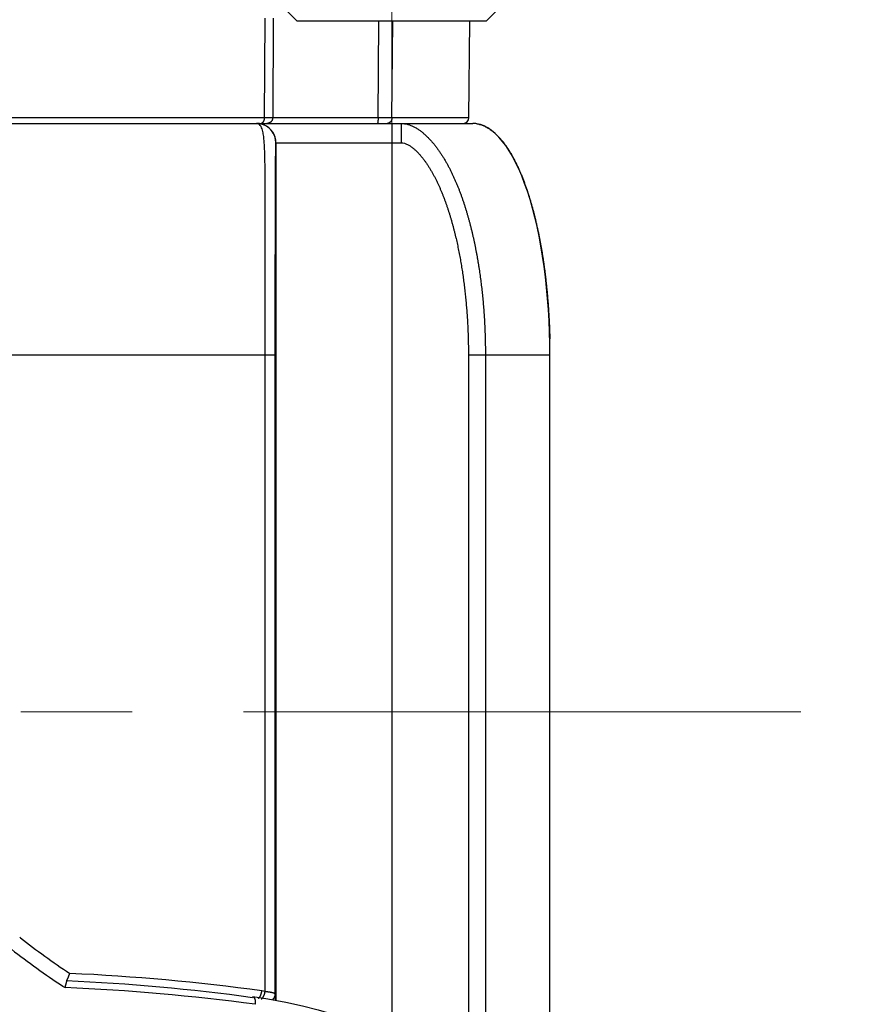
# Model space of a CAD drawing. Header units: millimetres. Extents: x 0 to 1071, y 0 to 742.
# Tile 97 of 130: x 342 to 364, y 373 to 399. Entities that reach past the tile are written whole.
import ezdxf

# ---------------------------------------------------------------- set-up
doc = ezdxf.new("R2010")
doc.units = ezdxf.units.MM
doc.header["$LTSCALE"] = 0.454724
doc.linetypes.add('CENTER', pattern=[50.8, 31.75, -6.35, 6.35, -6.35])
for name, color, linetype in [('NoLayerName_001', 7, 'Continuous'), ('NoLayerName_005', 7, 'Continuous'), ('NoLayerName_007', 7, 'Continuous')]:
    doc.layers.add(name, color=color, linetype=linetype)
doc.styles.get("Standard").update_dxf_attribs({"font": 'txt', "bigfont": 'extfont2'})
doc.dimstyles.get("Standard").update_dxf_attribs({"dimtxt": 2.5, "dimasz": 2.5, "dimexe": 1, "dimexo": 1, "dimtad": 1, "dimdec": 3, "dimzin": 0, "dimdsep": 46, "dimtxsty": 'Standard', "dimcen": 2.5, "dimadec": 3, "dimazin": 0, "dimtfac": 0.75, "dimtdec": 3, "dimtmove": 0, "dimatfit": 3, "dimfxl": 1, "dimarcsym": 0})

# ---------------------------------------------------------------- blocks, each defined once
blk = doc.blocks.new('_OPEN30')
at = {"color": 0, "linetype": 'ByBlock', "lineweight": -2}
for p, q in [((-1, 0.267949), (0, 0)), ((0, 0), (-1, -0.267949)), ((0, 0), (-1, 0))]:
    blk.add_line(p, q, dxfattribs=at)
blk = doc.blocks.new('*D139')
at = {"layer": 'Defpoints', "color": 0}
for p in [(300, 427.831), (425, 422.9), (300, 318.75)]:
    blk.add_point(p, dxfattribs=at)
at = {"layer": 'NoLayerName_001', "color": 0, "linetype": 'Continuous', "lineweight": 13}
for p, q in [((300, 425.331), (300, 316.25)), ((425, 420.4), (425, 316.25)), ((421.25, 318.75), (303.75, 318.75))]:
    blk.add_line(p, q, dxfattribs=at)
at = {"layer": 'NoLayerName_001', "color": 0, "lineweight": 13, "xscale": 3.75, "yscale": 3.75, "zscale": 3.75, "rotation": 180}
blk.add_blockref('_OPEN30', (300, 318.75), dxfattribs=at)
at = {"layer": 'NoLayerName_001', "color": 0, "lineweight": 13, "xscale": 3.75, "yscale": 3.75, "zscale": 3.75}
blk.add_blockref('_OPEN30', (425, 318.75), dxfattribs=at)
at = {"layer": 'NoLayerName_001', "color": 0, "lineweight": 13, "insert": (362.5, 325.717), "char_height": 8.75, "attachment_point": 5}
blk.add_mtext('\\W0.8000;125', dxfattribs=at)
blk = doc.blocks.new('*D140')
at = {"layer": 'Defpoints', "color": 0}
for p in [(425, 422.9), (356, 369.279), (356, 337.5)]:
    blk.add_point(p, dxfattribs=at)
at = {"layer": 'NoLayerName_001', "color": 0, "linetype": 'Continuous', "lineweight": 13}
for p, q in [((425, 420.4), (425, 335)), ((356, 366.779), (356, 335)), ((421.25, 337.5), (359.75, 337.5))]:
    blk.add_line(p, q, dxfattribs=at)
at = {"layer": 'NoLayerName_001', "color": 0, "lineweight": 13, "xscale": 3.75, "yscale": 3.75, "zscale": 3.75, "rotation": 180}
blk.add_blockref('_OPEN30', (356, 337.5), dxfattribs=at)
at = {"layer": 'NoLayerName_001', "color": 0, "lineweight": 13, "xscale": 3.75, "yscale": 3.75, "zscale": 3.75}
blk.add_blockref('_OPEN30', (425, 337.5), dxfattribs=at)
at = {"layer": 'NoLayerName_001', "color": 0, "lineweight": 13, "insert": (390.5, 344.467), "char_height": 8.75, "attachment_point": 5}
blk.add_mtext('\\W0.8000;69', dxfattribs=at)

msp = doc.modelspace()

# ---------------------------------------------------------------- linework, layer by layer
at = {"layer": 'NoLayerName_001', "color": 4, "linetype": 'CENTER', "lineweight": 13}
for p, q in [((351.9, 408.499999), (351.9, 393.499999)), ((362.5, 380.6), (296.126207, 380.6))]:
    msp.add_line(p, q, dxfattribs=at)
at = {"layer": 'NoLayerName_001', "color": 60, "linetype": 'Continuous', "lineweight": 25}
for p, q in [((348.608479, 398.577286), (348.597114, 395.998691)), ((348.8284, 398.579031), (348.816706, 395.999215)), ((351.546369, 395.999215), (351.562802, 398.500001)), ((351.905606, 395.998691), (351.924492, 398.500001)), ((353.90136, 395.998691), (353.923189, 398.500001)), ((348.597114, 395.998691), (335.403011, 395.998691)), ((351.546369, 395.999215), (348.816706, 395.999215)), ((351.905603, 395.998691), (351.546368, 395.999215)), ((353.90136, 395.998691), (351.905606, 395.998691)), ((330.695455, 395.85), (354.000062, 395.85)), ((351.900062, 395.85), (351.900062, 372.11199)), ((352.150925, 395.35), (352.150925, 395.85)), ((348.897708, 395.35), (352.150925, 395.35)), ((348.900177, 395.35), (348.900177, 373.126047)), ((336.843395, 389.85), (348.882492, 389.85)), ((348.618898, 373.35859), (348.618898, 389.85)), ((348.882492, 373.288806), (348.882492, 389.85)), ((353.88661, 389.85), (356.000062, 389.85)), ((353.88661, 389.85), (353.88661, 370.658573)), ((354.326852, 389.85), (354.326852, 369.27566)), ((342.26185, 374.764061), (342.283991, 374.74665))]:
    msp.add_line(p, q, dxfattribs=at)
at = {"layer": 'NoLayerName_001', "color": 4, "linetype": 'Continuous', "lineweight": 25}
for p, q in [((349.449432, 398.500001), (349.149432, 398.800001)), ((354.349432, 398.500001), (354.649432, 398.800001)), ((354.349432, 398.500001), (349.449432, 398.500001))]:
    msp.add_line(p, q, dxfattribs=at)
at = {"layer": 'NoLayerName_001', "color": 60, "linetype": 'Continuous', "lineweight": 25}
msp.add_lwpolyline([(348.299395, 373.221702), (348.692638, 373.163105), (349.154718, 373.080596), (349.588264, 372.987632), (349.995663, 372.884623), (350.378563, 372.771731), (350.738472, 372.649506), (351.077172, 372.517975), (351.395655, 372.377285), (351.696445, 372.227163), (351.977741, 372.068052), (352.239344, 371.900327), (352.479693, 371.724593), (352.696486, 371.540829), (352.823916, 371.415673)], dxfattribs=at)
for centre, radius, start, end in [((353.751366, 396), 0.15, 269.9957863, 359.4999623), ((348.397297, 395.349194), 0.500806, 78.7201421, 89.950798), ((348.397701, 395.744453), 0.105547, 82.5983494, 89.9855788), ((348.399766, 395.349194), 0.500806, 78.7201319, 89.9507978), ((348.397816, 395.350043), 0.499883, 359.9950273, 78.7594022), ((348.399682, 395.347148), 0.502829, 67.5710215, 78.7563755), ((348.400049, 395.349936), 0.500118, 0.0073639, 67.488078), ((353.999572, 395.179928), 0.670073, 80.6890508, 89.9580363), ((338.165128, 389.849825), 17.834934, 0.000561, 1.3472802), ((354.949446, 390.876823), 20.508443, 231.8609013, 236.2569914), ((355.145576, 391.246539), 21.29899, 232.0595586, 236.4563598), ((341.74237, 374.420442), 1.910947, 340.4388301, 341.7904108), ((341.141746, 319.687033), 54.190132, 82.1583544, 87.4447973), ((341.140303, 320.981839), 52.701785, 82.1951818, 87.4577505), ((355.304596, 391.476533), 21.578552, 236.4418919, 236.6322862), ((341.174924, 319.300547), 54.201676, 82.379736, 87.6089751), ((346.171491, 356.361417), 17.172469, 81.8063523, 82.0883456), ((323.74441, 372.490123), 25.150767, 1.4544127, 1.819778)]:
    msp.add_arc(centre, radius, start, end, dxfattribs=at)
for points, knots in [([(348.597114, 395.998691), (348.597089, 395.996932), (348.597063, 395.993414), (348.596874, 395.988138), (348.596594, 395.982865), (348.596206, 395.977597), (348.595712, 395.972335), (348.595111, 395.967083), (348.594401, 395.961843), (348.593581, 395.956617), (348.592649, 395.951407), (348.591605, 395.946216), (348.590447, 395.941045), (348.589174, 395.9359), (348.58778, 395.930785), (348.586258, 395.925707), (348.584605, 395.920673), (348.582813, 395.915691), (348.580877, 395.910767), (348.578792, 395.905908), (348.576552, 395.90112), (348.574151, 395.896412), (348.571584, 395.89179), (348.568847, 395.887267), (348.565931, 395.882859), (348.562829, 395.878585), (348.559536, 395.874462), (348.55604, 395.870511), (348.552309, 395.86677), (348.548313, 395.863276), (348.544028, 395.860077), (348.539463, 395.857218), (348.534657, 395.854747), (348.529657, 395.852715), (348.52451, 395.851207), (348.51927, 395.850177), (348.515728, 395.85011), (348.51397, 395.85)], [0, 0, 0, 0, 0.0052763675, 0.0105549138, 0.0158354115, 0.0211177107, 0.0264017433, 0.0316875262, 0.0369751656, 0.0422648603, 0.0475569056, 0.0528516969, 0.0581497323, 0.063450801, 0.0687527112, 0.0740533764, 0.0793512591, 0.0846454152, 0.08993554, 0.0952220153, 0.1005059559, 0.1057892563, 0.1110745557, 0.1163616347, 0.121646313, 0.1269258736, 0.1321997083, 0.1374698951, 0.1427443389, 0.1480393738, 0.1533801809, 0.1587708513, 0.1641785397, 0.1695733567, 0.1749343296, 0.180252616, 0.1855351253, 0.1855351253, 0.1855351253, 0.1855351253]), ([(348.816702, 395.999215), (348.813043, 395.999158), (348.805724, 395.999031), (348.794745, 395.998929), (348.783766, 395.998865), (348.717888, 395.998734), (348.65567, 395.998742), (348.597112, 395.998691)], [0, 0, 0, 0, 0.0109793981, 0.0219587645, 0.0329383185, 0.0439181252, 0.2195921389, 0.2195921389, 0.2195921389, 0.2195921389]), ([(348.816706, 395.999215), (348.816625, 395.996628), (348.816561, 395.991445), (348.815872, 395.98369), (348.814835, 395.975962), (348.813388, 395.968287), (348.811552, 395.96069), (348.809327, 395.953193), (348.806719, 395.945823), (348.803728, 395.938601), (348.800364, 395.931551), (348.796639, 395.924688), (348.792565, 395.918031), (348.788153, 395.911595), (348.783415, 395.905397), (348.778363, 395.899455), (348.773007, 395.893784), (348.767362, 395.888403), (348.761441, 395.883324), (348.755264, 395.878559), (348.748845, 395.874121), (348.742201, 395.870023), (348.73535, 395.866277), (348.728308, 395.862895), (348.721091, 395.859892), (348.713721, 395.857277), (348.706224, 395.855051), (348.698623, 395.853221), (348.690944, 395.851786), (348.683212, 395.850769), (348.675454, 395.850107), (348.67027, 395.850069), (348.667683, 395.85)], [0, 0, 0, 0, 0.0077623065, 0.015543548, 0.0233399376, 0.0311473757, 0.0389616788, 0.0467788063, 0.0545950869, 0.0624075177, 0.0702154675, 0.0780199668, 0.0858217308, 0.0936212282, 0.1014188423, 0.1092150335, 0.117010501, 0.1248062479, 0.13260303, 0.1404012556, 0.1482012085, 0.1560032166, 0.1638078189, 0.1716159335, 0.1794289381, 0.1872464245, 0.1950651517, 0.202881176, 0.210690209, 0.2184878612, 0.2262698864, 0.2340324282, 0.2340324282, 0.2340324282, 0.2340324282]), ([(351.546369, 395.999215), (351.546366, 395.997948), (351.546364, 395.995416), (351.546345, 395.991617), (351.546316, 395.987819), (351.546276, 395.984021), (351.546225, 395.980224), (351.546162, 395.976426), (351.546088, 395.972629), (351.546002, 395.968831), (351.545904, 395.965034), (351.545794, 395.961236), (351.545672, 395.957438), (351.545537, 395.95364), (351.545389, 395.949842), (351.545228, 395.946044), (351.545055, 395.942245), (351.544868, 395.938446), (351.544667, 395.934647), (351.544451, 395.930848), (351.544219, 395.927051), (351.54397, 395.923255), (351.543703, 395.919462), (351.543418, 395.915671), (351.543113, 395.911883), (351.542789, 395.908098), (351.542442, 395.904318), (351.542074, 395.900543), (351.541683, 395.896772), (351.541268, 395.893007), (351.540826, 395.889245), (351.540349, 395.885486), (351.539825, 395.881724), (351.539244, 395.877956), (351.538598, 395.874183), (351.537879, 395.87042), (351.537099, 395.866689), (351.536231, 395.863033), (351.53537, 395.859405), (351.534503, 395.85709), (351.534104, 395.855916)], [0, 0, 0, 0, 0.0037987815, 0.0075972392, 0.0113954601, 0.0151935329, 0.0189915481, 0.0227895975, 0.026587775, 0.0303861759, 0.0341848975, 0.0379840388, 0.0417837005, 0.0455839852, 0.0493849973, 0.053186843, 0.0569896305, 0.0607933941, 0.0645978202, 0.0684025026, 0.0722070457, 0.0760110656, 0.0798141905, 0.0836160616, 0.0874163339, 0.0912146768, 0.0950107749, 0.098804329, 0.1025950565, 0.1063826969, 0.110168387, 0.1139567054, 0.1177529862, 0.1215628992, 0.1253924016, 0.1292346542, 0.1330572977, 0.1368252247, 0.1405105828, 0.1442292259, 0.1442292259, 0.1442292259, 0.1442292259]), ([(351.905606, 395.998691), (351.905533, 395.99617), (351.905466, 395.991113), (351.904881, 395.983529), (351.904009, 395.975944), (351.902797, 395.96838), (351.901261, 395.960857), (351.899397, 395.953398), (351.897209, 395.946024), (351.894695, 395.938756), (351.891859, 395.931616), (351.888699, 395.924625), (351.885218, 395.917805), (351.881415, 395.911176), (351.877293, 395.904762), (351.872852, 395.898583), (351.868095, 395.892663), (351.863027, 395.887021), (351.857651, 395.881683), (351.851972, 395.876668), (351.845993, 395.872001), (351.839724, 395.867708), (351.833189, 395.863815), (351.82642, 395.860342), (351.819442, 395.857341), (351.81231, 395.854758), (351.807411, 395.85354), (351.804984, 395.85287)], [0, 0, 0, 0, 0.0075649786, 0.0151691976, 0.0228053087, 0.0304659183, 0.0381437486, 0.0458317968, 0.0535234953, 0.0612128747, 0.0688947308, 0.0765647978, 0.0842199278, 0.0918582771, 0.0994794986, 0.1070846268, 0.1146748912, 0.1222528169, 0.1298229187, 0.1373919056, 0.1449688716, 0.1525631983, 0.1601692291, 0.167774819, 0.1753696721, 0.1829461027, 0.190499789, 0.190499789, 0.190499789, 0.190499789]), ([(348.618898, 389.85), (348.62004, 391.265244), (348.625419, 392.747885), (348.621932, 394.275449), (348.621156, 394.432698), (348.620161, 394.56748), (348.618982, 394.679795), (348.617791, 394.769644), (348.616762, 394.837028), (348.615551, 394.904411), (348.614113, 394.971789), (348.612399, 395.03916), (348.610337, 395.106521), (348.607872, 395.173869), (348.604873, 395.241198), (348.601206, 395.308497), (348.596692, 395.375746), (348.590961, 395.442897), (348.58372, 395.509906), (348.574094, 395.576686), (348.561444, 395.64291), (348.543348, 395.708246), (348.516557, 395.769438), (348.476944, 395.828074), (348.431558, 395.839861), (348.411298, 395.84912)], [0, 0, 0, 0, 4.245734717, 4.447915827, 4.582702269, 4.71748758, 4.852272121, 4.919664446, 4.987056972, 5.05444973, 5.121843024, 5.189236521, 5.25662914, 5.324020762, 5.391413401, 5.4588124, 5.526215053, 5.593605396, 5.660983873, 5.728395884, 5.795915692, 5.863331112, 5.93069436, 5.997932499, 6.064761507, 6.064761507, 6.064761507, 6.064761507]), ([(351.534104, 395.855916), (351.533493, 395.854713), (351.532766, 395.852016), (351.530287, 395.850769), (351.529296, 395.85)], [0, 0, 0, 0, 0.004049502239, 0.007812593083, 0.007812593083, 0.007812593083, 0.007812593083]), ([(351.804984, 395.85287), (351.804456, 395.852748), (351.8034, 395.8525), (351.801807, 395.852162), (351.800209, 395.851845), (351.798605, 395.851553), (351.796997, 395.851286), (351.795384, 395.851043), (351.793767, 395.850825), (351.792147, 395.850632), (351.790525, 395.850464), (351.7889, 395.850322), (351.787274, 395.850205), (351.785647, 395.850113), (351.784019, 395.850049), (351.782392, 395.850007), (351.781307, 395.850004), (351.780765, 395.85)], [0, 0, 0, 0, 0.00162663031, 0.00325458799, 0.00488365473, 0.00651361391, 0.00814425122, 0.00977535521, 0.01140671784, 0.0130381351, 0.01466940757, 0.016300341, 0.01793074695, 0.0195604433, 0.02118925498, 0.02281701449, 0.02444356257, 0.02444356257, 0.02444356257, 0.02444356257]), ([(352.150925, 395.85), (352.178965, 395.847918), (352.235479, 395.846588), (352.318247, 395.827524), (352.398339, 395.800296), (352.475002, 395.764591), (352.548328, 395.722764), (352.618592, 395.676021), (352.685836, 395.625101), (352.750286, 395.570721), (352.812084, 395.513363), (352.871402, 395.453453), (352.928419, 395.391335), (352.983216, 395.327224), (353.035907, 395.261343), (353.086602, 395.193902), (353.135423, 395.125111), (353.182481, 395.055138), (353.227841, 394.984082), (353.271584, 394.912035), (353.313794, 394.839085), (353.354554, 394.765321), (353.393943, 394.690819), (353.432009, 394.615632), (353.468807, 394.539816), (353.50439, 394.463422), (353.538813, 394.386502), (353.572129, 394.3091), (353.604373, 394.231249), (353.635582, 394.152979), (353.665794, 394.074319), (353.695049, 393.9953), (353.723383, 393.915947), (353.750821, 393.836281), (353.777389, 393.756322), (353.803115, 393.676087), (353.828023, 393.595597), (353.852148, 393.51487), (353.875479, 393.433911), (353.89815, 393.352763), (353.912557, 393.298472), (353.919849, 393.27135)], [0, 0, 0, 0, 0.08435154, 0.169005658, 0.253510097, 0.337877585, 0.422246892, 0.506559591, 0.590869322, 0.67515656, 0.759437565, 0.843725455, 0.928017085, 1.012336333, 1.096688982, 1.181059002, 1.265410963, 1.349721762, 1.434008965, 1.518287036, 1.602562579, 1.686834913, 1.771102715, 1.855370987, 1.93964211, 2.023914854, 2.108184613, 2.192448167, 2.276708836, 2.360969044, 2.445229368, 2.529488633, 2.613745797, 2.698002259, 2.782258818, 2.866515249, 2.950770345, 3.035023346, 3.119275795, 3.203528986, 3.287783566, 3.287783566, 3.287783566, 3.287783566]), ([(354.107984, 395.841172), (354.138731, 395.833985), (354.201073, 395.82245), (354.289856, 395.78801), (354.374634, 395.74533), (354.454608, 395.6942), (354.530036, 395.636726), (354.601035, 395.573896), (354.667926, 395.506759), (354.731036, 395.436084), (354.79062, 395.362442), (354.847048, 395.286373), (354.900575, 395.208249), (354.95142, 395.128365), (354.999853, 395.047006), (355.046066, 394.964374), (355.09021, 394.880621), (355.132462, 394.795899), (355.172977, 394.710332), (355.211822, 394.623986), (355.249079, 394.536928), (355.284825, 394.44922), (355.319141, 394.360925), (355.352106, 394.272108), (355.383799, 394.18283), (355.414304, 394.093153), (355.443688, 394.003122), (355.47198, 393.912758), (355.499222, 393.822083), (355.52545, 393.731116), (355.550704, 393.639876), (355.575021, 393.548383), (355.59844, 393.456655), (355.621, 393.364714), (355.642739, 393.272576), (355.663691, 393.180259), (355.683868, 393.087771), (355.703294, 392.995123), (355.721955, 392.902318), (355.739977, 392.809384), (355.751303, 392.747299), (355.757052, 392.716272)], [0, 0, 0, 0, 0.094727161, 0.189646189, 0.284432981, 0.379203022, 0.47393147, 0.568667, 0.66339663, 0.758091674, 0.852795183, 0.947482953, 1.042158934, 1.136840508, 1.231512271, 1.326174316, 1.420840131, 1.515507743, 1.610172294, 1.7048449, 1.799534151, 1.894243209, 1.988970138, 2.083708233, 2.178446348, 2.273169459, 2.367870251, 2.462555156, 2.557230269, 2.651900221, 2.746568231, 2.841236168, 2.935904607, 3.030572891, 3.125239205, 3.219902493, 3.314564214, 3.409225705, 3.503887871, 3.5985512, 3.693215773, 3.693215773, 3.693215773, 3.693215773]), ([(348.882492, 389.85), (348.883225, 390.748936), (348.883296, 392.132826), (348.887168, 393.741445), (348.890454, 394.557578), (348.89267, 394.936072), (348.894101, 395.113488), (348.894982, 395.208109), (348.895798, 395.267243), (348.896299, 395.314551), (348.897301, 395.338184), (348.897708, 395.35)], [0, 0, 0, 0, 2.696809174, 4.151666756, 4.825869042, 5.145228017, 5.287165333, 5.358134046, 5.429101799, 5.464588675, 5.500056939, 5.500056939, 5.500056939, 5.500056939]), ([(352.150925, 395.35), (352.177318, 395.345822), (352.231278, 395.342111), (352.30528, 395.308653), (352.374801, 395.268872), (352.440011, 395.22183), (352.501438, 395.170146), (352.559618, 395.11487), (352.614746, 395.056652), (352.66723, 394.996057), (352.717279, 394.933434), (352.765144, 394.869122), (352.810982, 394.803343), (352.854905, 394.736258), (352.897047, 394.668028), (352.937536, 394.59881), (352.976515, 394.528748), (353.014052, 394.457921), (353.050218, 394.386396), (353.085088, 394.314234), (353.118739, 394.241498), (353.151239, 394.168243), (353.182632, 394.094506), (353.212964, 394.020327), (353.242282, 393.945742), (353.270635, 393.870787), (353.298062, 393.795492), (353.324595, 393.719877), (353.350267, 393.643966), (353.375113, 393.56778), (353.399166, 393.491338), (353.422448, 393.414656), (353.444976, 393.337746), (353.466772, 393.26062), (353.487854, 393.183293), (353.508241, 393.105776), (353.527953, 393.028082), (353.547013, 392.950225), (353.565418, 392.872211), (353.58328, 392.794075), (353.594604, 392.741856), (353.600339, 392.715763)], [0, 0, 0, 0, 0.080165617, 0.16039832, 0.240512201, 0.320768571, 0.401071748, 0.481244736, 0.561379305, 0.641514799, 0.721667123, 0.801822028, 0.881979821, 0.96215533, 1.042347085, 1.122538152, 1.202705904, 1.282855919, 1.362998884, 1.443140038, 1.523279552, 1.603416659, 1.683554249, 1.763693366, 1.843832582, 1.923968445, 2.00410085, 2.084232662, 2.1643655, 2.244499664, 2.324634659, 2.404771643, 2.484912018, 2.565056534, 2.645205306, 2.725357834, 2.805513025, 2.885669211, 2.96582417, 3.04597525, 3.126121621, 3.126121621, 3.126121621, 3.126121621]), ([(353.919849, 393.27135), (353.926905, 393.244166), (353.941186, 393.18984), (353.961593, 393.108089), (353.981412, 393.026193), (354.000544, 392.94413), (354.019032, 392.861917), (354.03688, 392.77956), (354.054103, 392.697067), (354.070714, 392.614448), (354.086724, 392.531709), (354.102147, 392.448859), (354.116995, 392.365907), (354.13128, 392.282859), (354.14501, 392.19972), (354.158191, 392.116494), (354.170829, 392.033186), (354.182932, 391.9498), (354.194507, 391.866339), (354.20556, 391.782807), (354.216099, 391.69921), (354.226131, 391.615551), (354.235661, 391.531833), (354.244699, 391.448062), (354.253245, 391.364239), (354.261305, 391.280369), (354.268882, 391.196453), (354.275979, 391.112494), (354.2826, 391.028497), (354.288749, 390.944463), (354.294429, 390.860395), (354.299645, 390.776296), (354.304398, 390.69217), (354.308694, 390.608018), (354.312533, 390.523845), (354.315916, 390.439652), (354.318843, 390.355443), (354.321321, 390.27122), (354.323332, 390.186986), (354.324947, 390.102745), (354.325584, 390.046579), (354.325957, 390.018496)], [0, 0, 0, 0, 0.084255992, 0.16851336, 0.252772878, 0.337035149, 0.421300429, 0.505568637, 0.589839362, 0.674111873, 0.758385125, 0.842657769, 0.926928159, 1.01119511, 1.095459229, 1.179721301, 1.263981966, 1.348241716, 1.432500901, 1.516759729, 1.601018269, 1.685276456, 1.769534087, 1.853791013, 1.938047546, 2.022304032, 2.106560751, 2.190817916, 2.275075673, 2.359334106, 2.44359323, 2.527853, 2.612113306, 2.696373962, 2.780634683, 2.864895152, 2.949155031, 3.033413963, 3.117671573, 3.201927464, 3.286181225, 3.286181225, 3.286181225, 3.286181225]), ([(353.600339, 392.715763), (353.605877, 392.689629), (353.617094, 392.637392), (353.633066, 392.558858), (353.648539, 392.480227), (353.663433, 392.401485), (353.67778, 392.322643), (353.691586, 392.243707), (353.704863, 392.16468), (353.71762, 392.08557), (353.729867, 392.006381), (353.74161, 391.927117), (353.752857, 391.847781), (353.763613, 391.768375), (353.773885, 391.688904), (353.783679, 391.609369), (353.793002, 391.529775), (353.801861, 391.450124), (353.810261, 391.37042), (353.81821, 391.290665), (353.82571, 391.210862), (353.832764, 391.131015), (353.839374, 391.051127), (353.845542, 390.971201), (353.85127, 390.89124), (353.85656, 390.811247), (353.861414, 390.731225), (353.865835, 390.651178), (353.869825, 390.571109), (353.873386, 390.491021), (353.876519, 390.410916), (353.879228, 390.330799), (353.881514, 390.250672), (353.883378, 390.170539), (353.884828, 390.090402), (353.885848, 390.010265), (353.886505, 389.930131), (353.886541, 389.876709), (353.88661, 389.85)], [0, 0, 0, 0, 0.080142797, 0.160282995, 0.240421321, 0.320558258, 0.400694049, 0.480828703, 0.560962, 0.641093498, 0.721223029, 0.801351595, 0.881480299, 0.96161011, 1.041741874, 1.12187631, 1.202014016, 1.282155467, 1.362301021, 1.442450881, 1.522604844, 1.602762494, 1.682923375, 1.76308699, 1.843252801, 1.92342023, 2.003588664, 2.083757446, 2.163925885, 2.244093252, 2.32425878, 2.404421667, 2.484581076, 2.564736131, 2.644885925, 2.725029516, 2.805165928, 2.88529415, 2.88529415, 2.88529415, 2.88529415]), ([(355.757052, 392.716272), (355.76257, 392.685203), (355.773772, 392.623094), (355.789578, 392.529756), (355.804808, 392.436325), (355.81937, 392.342788), (355.833308, 392.24916), (355.846623, 392.155443), (355.859327, 392.061642), (355.871427, 391.967762), (355.882934, 391.873808), (355.893856, 391.779783), (355.904203, 391.685692), (355.913984, 391.59154), (355.923209, 391.49733), (355.931886, 391.403068), (355.940025, 391.308758), (355.947634, 391.214403), (355.954715, 391.120007), (355.961272, 391.025574), (355.967307, 390.931107), (355.972823, 390.836609), (355.977825, 390.742084), (355.982314, 390.647535), (355.986298, 390.552966), (355.98976, 390.458379), (355.992781, 390.363781), (355.994308, 390.300702), (355.995132, 390.269166)], [0, 0, 0, 0, 0.094665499, 0.189331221, 0.283996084, 0.378658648, 0.473318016, 0.567975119, 0.662630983, 0.757286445, 0.851942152, 0.946598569, 1.041255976, 1.13591448, 1.230574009, 1.325234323, 1.419895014, 1.514555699, 1.609216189, 1.703876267, 1.798535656, 1.893194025, 1.987850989, 2.082506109, 2.177158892, 2.271808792, 2.366455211, 2.461097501, 2.461097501, 2.461097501, 2.461097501]), ([(354.325957, 390.018496), (354.326181, 389.990414), (354.326778, 389.93425), (354.326778, 389.878083), (354.326852, 389.85)], [0, 0, 0, 0, 0.0842511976, 0.1684993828, 0.1684993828, 0.1684993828, 0.1684993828]), ([(343.436151, 373.455033), (343.437077, 373.457904), (343.438936, 373.463643), (343.441226, 373.470828), (343.443045, 373.47658), (343.444402, 373.480897), (343.44575, 373.485217), (343.44709, 373.489539), (343.44842, 373.493863), (343.449742, 373.498191), (343.451055, 373.502521), (343.452357, 373.506853), (343.45365, 373.511189), (343.454932, 373.515527), (343.456204, 373.519869), (343.457464, 373.524213), (343.458714, 373.52856), (343.459951, 373.532911), (343.461177, 373.537265), (343.46239, 373.541622), (343.463589, 373.545984), (343.464774, 373.550351), (343.465945, 373.554723), (343.467101, 373.559099), (343.468242, 373.563482), (343.469366, 373.567869), (343.470471, 373.57226), (343.471558, 373.576654), (343.472625, 373.581049), (343.47367, 373.585446), (343.474692, 373.589843), (343.475691, 373.594242), (343.476663, 373.598647), (343.477607, 373.603064), (343.478519, 373.607501), (343.479398, 373.611961), (343.48024, 373.616446), (343.481036, 373.620944), (343.48176, 373.62543), (343.48241, 373.629874), (343.48274, 373.632828), (343.482916, 373.634289)], [0, 0, 0, 0, 0.0090488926, 0.0180984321, 0.0226233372, 0.0271482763, 0.0316732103, 0.0361981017, 0.0407229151, 0.0452476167, 0.0497721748, 0.0542965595, 0.0588207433, 0.0633447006, 0.067868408, 0.0723918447, 0.0769149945, 0.081437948, 0.0859609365, 0.0904842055, 0.0950080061, 0.0995325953, 0.1040582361, 0.1085851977, 0.1131136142, 0.1176426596, 0.1221711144, 0.1266977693, 0.131221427, 0.1357409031, 0.1402550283, 0.144764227, 0.1492734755, 0.1537886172, 0.1583155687, 0.1628603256, 0.1674281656, 0.1720056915, 0.1765609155, 0.1810616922, 0.1854770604, 0.1854770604, 0.1854770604, 0.1854770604]), ([(343.477946, 373.631753), (343.478178, 373.632056), (343.478645, 373.632659), (343.479318, 373.633584), (343.479978, 373.634519), (343.480624, 373.635463), (343.481259, 373.636415), (343.481885, 373.637373), (343.4825, 373.638337), (343.483107, 373.639307), (343.483705, 373.640283), (343.484294, 373.641263), (343.484876, 373.642249), (343.485451, 373.643239), (343.486019, 373.644233), (343.48658, 373.64523), (343.487136, 373.646231), (343.487687, 373.647234), (343.488233, 373.648241), (343.488775, 373.649249), (343.489313, 373.650259), (343.489669, 373.650933), (343.489847, 373.65127)], [0, 0, 0, 0, 0.00114376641, 0.00228768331, 0.00343180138, 0.00457598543, 0.00572005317, 0.00686404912, 0.00800805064, 0.00915211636, 0.01029628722, 0.01144058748, 0.01258502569, 0.01372959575, 0.01487427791, 0.01601903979, 0.01716383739, 0.01830861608, 0.01945331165, 0.02059785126, 0.02174215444, 0.02288613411, 0.02288613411, 0.02288613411, 0.02288613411]), ([(343.482916, 373.634289), (343.483043, 373.63574), (343.483386, 373.638697), (343.483383, 373.643248), (343.48388, 373.648031), (343.482091, 373.65074), (343.481479, 373.652088)], [0, 0, 0, 0, 0.00436782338, 0.00889007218, 0.01377859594, 0.01821680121, 0.01821680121, 0.01821680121, 0.01821680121]), ([(343.489847, 373.65127), (343.490283, 373.652107), (343.491162, 373.653779), (343.492447, 373.656303), (343.493716, 373.658835), (343.494967, 373.661376), (343.496203, 373.663925), (343.497425, 373.66648), (343.498634, 373.669042), (343.499829, 373.67161), (343.501011, 373.674184), (343.502182, 373.676764), (343.503341, 373.679348), (343.50449, 373.681938), (343.505628, 373.684532), (343.506757, 373.68713), (343.507877, 373.689733), (343.508988, 373.692339), (343.510092, 373.694948), (343.511188, 373.69756), (343.512279, 373.700174), (343.513, 373.701919), (343.513361, 373.702791)], [0, 0, 0, 0, 0.00283228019, 0.00566462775, 0.00849706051, 0.01132954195, 0.01416200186, 0.01699444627, 0.01982691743, 0.02265944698, 0.02549205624, 0.02832475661, 0.03115755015, 0.03399042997, 0.03682338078, 0.03965637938, 0.04248939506, 0.04532239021, 0.04815532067, 0.05098813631, 0.05382078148, 0.05665319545, 0.05665319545, 0.05665319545, 0.05665319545]), ([(343.513361, 373.702791), (343.513889, 373.704076), (343.514948, 373.706643), (343.516516, 373.710502), (343.518074, 373.714365), (343.519619, 373.718233), (343.521153, 373.722106), (343.522678, 373.725982), (343.524192, 373.729863), (343.525696, 373.733747), (343.52719, 373.737636), (343.528674, 373.741528), (343.530149, 373.745424), (343.531615, 373.749323), (343.533072, 373.753226), (343.534519, 373.757132), (343.535958, 373.761041), (343.537389, 373.764953), (343.538811, 373.768868), (343.540224, 373.772787), (343.54163, 373.776708), (343.54256, 373.779324), (343.543026, 373.780632)], [0, 0, 0, 0, 0.00416533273, 0.00833067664, 0.01249604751, 0.01666145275, 0.02082689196, 0.02499236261, 0.02915786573, 0.03332340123, 0.03748896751, 0.0416545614, 0.04582017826, 0.04998581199, 0.05415145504, 0.05831709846, 0.06248273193, 0.06664834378, 0.070813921, 0.07497944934, 0.07914491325, 0.08331029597, 0.08331029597, 0.08331029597, 0.08331029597]), ([(348.466922, 373.195819), (348.469064, 373.198141), (348.473455, 373.202689), (348.479393, 373.210095), (348.484966, 373.21779), (348.49013, 373.225801), (348.494929, 373.234069), (348.499384, 373.242558), (348.503522, 373.251228), (348.507367, 373.260037), (348.510946, 373.268949), (348.514286, 373.277931), (348.517388, 373.286973), (348.520256, 373.29607), (348.522894, 373.30522), (348.525305, 373.314417), (348.527494, 373.32366), (348.529464, 373.332944), (348.531222, 373.342266), (348.532763, 373.351623), (348.534123, 373.361009), (348.534833, 373.367291), (348.535213, 373.37043)], [0, 0, 0, 0, 0.0094752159, 0.0189516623, 0.0284473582, 0.0379725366, 0.0475303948, 0.0571178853, 0.0667264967, 0.0763429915, 0.0859500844, 0.0955319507, 0.1050890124, 0.1146254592, 0.124145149, 0.1336516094, 0.1431480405, 0.1526373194, 0.1621220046, 0.1716043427, 0.181086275, 0.1905694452, 0.1905694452, 0.1905694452, 0.1905694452]), ([(348.549017, 373.18365), (348.551197, 373.185958), (348.555665, 373.190476), (348.561716, 373.197853), (348.5674, 373.205528), (348.572672, 373.213528), (348.577576, 373.221792), (348.582133, 373.230285), (348.586368, 373.238965), (348.590306, 373.24779), (348.593974, 373.256721), (348.597397, 373.265726), (348.600578, 373.274794), (348.60352, 373.283921), (348.606226, 373.293102), (348.608701, 373.302334), (348.610949, 373.311613), (348.612975, 373.320935), (348.614783, 373.330297), (348.61637, 373.339696), (348.617771, 373.349125), (348.618505, 373.355437), (348.618897, 373.35859)], [0, 0, 0, 0, 0.0095233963, 0.0190481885, 0.0285927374, 0.0381674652, 0.0477756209, 0.0574140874, 0.0670741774, 0.076742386, 0.0864010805, 0.0960340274, 0.1056415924, 0.1152280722, 0.1247974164, 0.1343532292, 0.143898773, 0.1534369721, 0.1629704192, 0.1725013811, 0.1820318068, 0.1915633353, 0.1915633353, 0.1915633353, 0.1915633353]), ([(348.618898, 373.35859), (348.621215, 373.358384), (348.625849, 373.357976), (348.632799, 373.357335), (348.639746, 373.356676), (348.646692, 373.355994), (348.653635, 373.355289), (348.660575, 373.354559), (348.667513, 373.353803), (348.674449, 373.353021), (348.681381, 373.35221), (348.68831, 373.351371), (348.695235, 373.350501), (348.702157, 373.349599), (348.709076, 373.348665), (348.71599, 373.347697), (348.7229, 373.346695), (348.729806, 373.345656), (348.736706, 373.34458), (348.7436, 373.343463), (348.750485, 373.342304), (348.757359, 373.3411), (348.764221, 373.339848), (348.77107, 373.338545), (348.777904, 373.33719), (348.784725, 373.335773), (348.791534, 373.334286), (348.798335, 373.332718), (348.805131, 373.331059), (348.811921, 373.329301), (348.818694, 373.327437), (348.825426, 373.32546), (348.832084, 373.323369), (348.838635, 373.321155), (348.845082, 373.318813), (348.851461, 373.316246), (348.857858, 373.31331), (348.864287, 373.309841), (348.870763, 373.306005), (348.874485, 373.302547), (348.87641, 373.30094)], [0, 0, 0, 0, 0.0069787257, 0.0139574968, 0.0209362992, 0.0279151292, 0.0348939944, 0.0418729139, 0.0488519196, 0.0558310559, 0.0628103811, 0.0697899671, 0.0767699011, 0.083750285, 0.090731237, 0.0977128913, 0.1046953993, 0.1116789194, 0.1186630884, 0.1256467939, 0.1326289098, 0.1396083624, 0.146584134, 0.1535552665, 0.1605213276, 0.1674857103, 0.1744538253, 0.1814313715, 0.1884243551, 0.1954390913, 0.2024726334, 0.2094982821, 0.2164862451, 0.2234075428, 0.2302400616, 0.2370604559, 0.2440329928, 0.2513367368, 0.2589894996, 0.2665132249, 0.2665132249, 0.2665132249, 0.2665132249]), ([(348.810833, 373.14107), (348.812977, 373.142884), (348.817328, 373.146449), (348.823511, 373.152207), (348.829481, 373.158204), (348.835189, 373.164472), (348.840632, 373.170987), (348.845793, 373.177737), (348.850661, 373.184711), (348.855222, 373.191895), (348.859463, 373.199276), (348.863371, 373.206842), (348.866932, 373.21458), (348.87014, 373.22247), (348.872992, 373.230493), (348.875482, 373.238632), (348.877606, 373.246865), (348.879358, 373.255176), (348.880737, 373.263543), (348.881722, 373.271949), (348.88237, 373.280373), (348.882419, 373.285998), (348.882492, 373.288806)], [0, 0, 0, 0, 0.0084255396, 0.0168703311, 0.0253318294, 0.033807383, 0.0422943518, 0.0507902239, 0.0592927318, 0.0677999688, 0.0763105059, 0.0848235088, 0.0933385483, 0.1018540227, 0.1103675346, 0.1188763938, 0.1273777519, 0.1358687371, 0.1443465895, 0.1528087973, 0.1612532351, 0.1696783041, 0.1696783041, 0.1696783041, 0.1696783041]), ([(348.87641, 373.30094), (348.877821, 373.299064), (348.881358, 373.295768), (348.881876, 373.290974), (348.882492, 373.288806)], [0, 0, 0, 0, 0.00704321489, 0.01380631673, 0.01380631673, 0.01380631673, 0.01380631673]), ([(348.299389, 373.221661), (348.301453, 373.221195), (348.305669, 373.220503), (348.311617, 373.217978), (348.317263, 373.214769), (348.322523, 373.210852), (348.327354, 373.206425), (348.33171, 373.201602), (348.335581, 373.196477), (348.33902, 373.191122), (348.342104, 373.185579), (348.344917, 373.179892), (348.347488, 373.174081), (348.349831, 373.168164), (348.35196, 373.162164), (348.353892, 373.156097), (348.355637, 373.149978), (348.357203, 373.143811), (348.358598, 373.137603), (348.359831, 373.131359), (348.36091, 373.125083), (348.361844, 373.118781), (348.362641, 373.112457), (348.363309, 373.106118), (348.363858, 373.099767), (348.364297, 373.093409), (348.36463, 373.087048), (348.364858, 373.080685), (348.364983, 373.074321), (348.365006, 373.067958), (348.364929, 373.061598), (348.364754, 373.05524), (348.364482, 373.048888), (348.364115, 373.042541), (348.363652, 373.036202), (348.363107, 373.029871), (348.362656, 373.025659), (348.362441, 373.023552)], [0, 0, 0, 0, 0.0063483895, 0.0127554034, 0.0192495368, 0.025809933, 0.0323800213, 0.0388799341, 0.0452786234, 0.0516251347, 0.0579580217, 0.0642989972, 0.0706525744, 0.0770161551, 0.0833845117, 0.0897505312, 0.0961123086, 0.1024727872, 0.1088342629, 0.1151982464, 0.1215655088, 0.1279361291, 0.1343095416, 0.1406845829, 0.1470595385, 0.1534322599, 0.1598017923, 0.1661685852, 0.1725330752, 0.1788956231, 0.1852565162, 0.1916159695, 0.1979741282, 0.204331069, 0.2106868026, 0.2170412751, 0.2233943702, 0.2233943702, 0.2233943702, 0.2233943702]), ([(348.438363, 373.175683), (348.438903, 373.175908), (348.439988, 373.176346), (348.441586, 373.177074), (348.443165, 373.177841), (348.444724, 373.178651), (348.446263, 373.1795), (348.44778, 373.180385), (348.449278, 373.181307), (348.450755, 373.182262), (348.452212, 373.18325), (348.453648, 373.184268), (348.455065, 373.185316), (348.456461, 373.186392), (348.457838, 373.187494), (348.459194, 373.188621), (348.460531, 373.189771), (348.461849, 373.190942), (348.463147, 373.192134), (348.464425, 373.193345), (348.465686, 373.194571), (348.466509, 373.195405), (348.466922, 373.195819)], [0, 0, 0, 0, 0.0017546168, 0.00350973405, 0.00526552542, 0.00702195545, 0.00877880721, 0.01053606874, 0.0122940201, 0.01405286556, 0.01581271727, 0.01757359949, 0.01933545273, 0.02109813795, 0.02286144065, 0.02462507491, 0.02638868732, 0.02815186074, 0.02991411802, 0.03167492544, 0.03343369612, 0.0351897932, 0.0351897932, 0.0351897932, 0.0351897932]), ([(348.520852, 373.164091), (348.521382, 373.164312), (348.522445, 373.164744), (348.524013, 373.165457), (348.525564, 373.166207), (348.527095, 373.166997), (348.528607, 373.167824), (348.5301, 373.168686), (348.531573, 373.169582), (348.533028, 373.17051), (348.534464, 373.171469), (348.53588, 373.172457), (348.537278, 373.173473), (348.538657, 373.174516), (348.540017, 373.175584), (348.541359, 373.176676), (348.542682, 373.17779), (348.543986, 373.178925), (348.545272, 373.180079), (348.546539, 373.181252), (348.54779, 373.18244), (348.548607, 373.183248), (348.549017, 373.18365)], [0, 0, 0, 0, 0.00172129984, 0.00344303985, 0.00516538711, 0.00688833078, 0.00861170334, 0.01033549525, 0.012059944, 0.0137852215, 0.01551141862, 0.01723854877, 0.01896655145, 0.02069529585, 0.02242458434, 0.02415415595, 0.02588368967, 0.02761280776, 0.02934107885, 0.031068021, 0.03279310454, 0.03451575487, 0.03451575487, 0.03451575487, 0.03451575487])]:
    msp.add_open_spline(points, degree=3, knots=knots, dxfattribs=at)
at = {"layer": 'NoLayerName_005', "color": 60, "linetype": 'Continuous', "lineweight": 25}
msp.add_line((356.000062, 369.279408), (356.000062, 389.85), dxfattribs=at)
at = {"layer": 'NoLayerName_007', "color": 60, "linetype": 'Continuous', "lineweight": 25}
msp.add_ellipse((354.000062, 389.85), major_axis=(0, -6), ratio=0.333333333, start_param=1.570796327, end_param=3.141592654, dxfattribs=at)

# ---------------------------------------------------------------- dimensions: what is measured, and where the dimension line sits
at = {"layer": 'NoLayerName_001', "color": 3, "linetype": 'Continuous', "lineweight": 13}
for base, p2, picture, middle in [((300, 318.75), (300, 427.830802), '*D139', (362.5, 318.75)), ((356.000062, 337.5), (356.000062, 369.279408), '*D140', (390.500031, 337.5))]:
    dim = msp.add_linear_dim(base=base, p1=(425, 422.9), p2=p2, angle=180, text='\\W0.8000;<>', dimstyle='Standard', override={"dimtxt": 8.75, "dimasz": 3.75, "dimexe": 2.5, "dimexo": 2.5, "dimgap": 2.5, "dimzin": 8, "dimblk": 'OPEN30', "dimclrd": 0, "dimclre": 0, "dimclrt": 0, "dimtp": 0, "dimtm": 0, "dimlwd": 13, "dimlwe": 13}, dxfattribs=at)
    dim.commit()
    dim.dimension.update_dxf_attribs({"geometry": picture, "text_midpoint": middle, "dimtype": 160})

doc.saveas('drawing.dxf')
